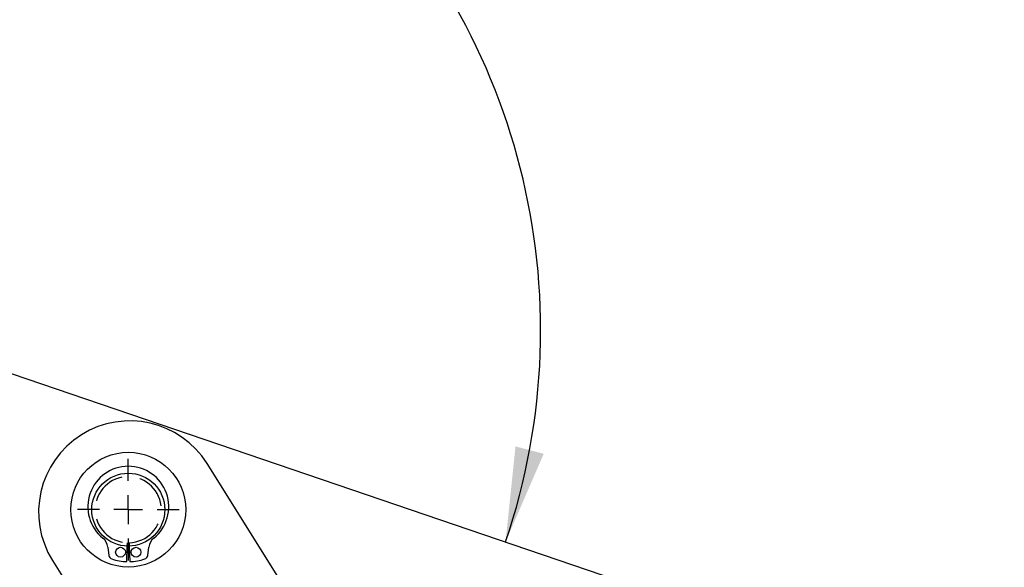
# Model space of a CAD drawing. Extents: x 59 to 746, y 13 to 589.
# Tile 25 of 46: x 389 to 458, y 74 to 112. Entities that reach past the tile are written whole.
import ezdxf

# ---------------------------------------------------------------- set-up
doc = ezdxf.new("R2010")
doc.units = 0
doc.header["$LTSCALE"] = 2
doc.linetypes.add('HIDDEN', pattern=[1.905, 1.27, -0.635])
doc.layers.get('0').update_dxf_attribs({"linetype": 'CONTINUOUS'})
doc.styles.add('SLDTEXTSTYLE0', font='TXT', dxfattribs={"width": 0.75})
doc.dimstyles.new('SLDDIMSTYLE4', dxfattribs={"dimtxt": 7, "dimasz": 6.604, "dimexe": 0, "dimexo": 0.0625, "dimgap": 1.75, "dimtad": 1, "dimdec": 4, "dimlfac": 5, "dimzin": 12, "dimtxsty": 'SLDTEXTSTYLE0', "dimsah": 1, "dimcen": 0.09, "dimazin": 3, "dimtfac": 1, "dimtdec": 0, "dimtofl": 0, "dimtmove": 0, "dimatfit": 3, "dimtolj": 1, "dimtzin": 12})

# ---------------------------------------------------------------- blocks, each defined once
blk = doc.blocks.new('_D_10')
at = {"color": 7, "linetype": 'CONTINUOUS'}
blk.add_line((342.794, 90.145), (332.222, 90.145), dxfattribs=at)
blk.add_arc((379.939, 90.145), 45.717, 341.18706, 180, dxfattribs=at)
for points in [[(334.222, 90.145), (335.709, 96.659), (333.682, 96.805)], [(423.214, 75.402), (425.873, 81.532), (423.907, 82.048)]]:
    blk.add_solid(points, dxfattribs=at)
at = {"color": 7, "linetype": 'CONTINUOUS', "insert": (365.12, 144.297, 0.04), "char_height": 7, "attachment_point": 1, "rotation": 2.47308, "style": 'SLDTEXTSTYLE0'}
blk.add_mtext('200°', dxfattribs=at)
blk = doc.blocks.new('SW_CENTERMARKSYMBOL_8')
at = {"color": 0, "linetype": 'CONTINUOUS'}
for p, q in [((0, 2), (0, 3.54)), ((0, 0), (0, 1)), ((-2, 0), (-3.54, 0)), ((0, 0), (-1, 0)), ((0, 0), (0, -1)), ((0, 0), (1, 0)), ((2, 0), (3.54, 0)), ((0, -2), (0, -3.54))]:
    blk.add_line(p, q, dxfattribs=at)

msp = doc.modelspace()

# ---------------------------------------------------------------- linework, layer by layer
at = {"color": 7, "linetype": 'CONTINUOUS'}
for p, q in [((381.83739, 89.498118), (457.943616, 63.57026)), ((411.905668, 65.735889), (402.429051, 80.847699)), ((395.515917, 75.039486), (395.592768, 74.455743)), ((396.843092, 74.024904), (396.872924, 75.104494)), ((397.013257, 75.104494), (397.043092, 74.024904)), ((398.293416, 74.455743), (398.370267, 75.039486)), ((391.669641, 74.10047), (394.343526, 69.836581))]:
    msp.add_line(p, q, dxfattribs=at)
at = {"color": 7, "linetype": 'HIDDEN'}
for p, q in [((396.872924, 75.104494), (396.879555, 75.344402)), ((397.006626, 75.344402), (397.013257, 75.104494))]:
    msp.add_line(p, q, dxfattribs=at)
at = {"color": 7, "linetype": 'CONTINUOUS'}
for centre, radius in [((396.943091, 77.643524), 4), ((396.943091, 77.643524), 2.54), ((396.403091, 74.682358), 0.34), ((397.483091, 74.682358), 0.34)]:
    msp.add_circle(centre, radius, dxfattribs=at)
for centre, radius, start, end in [((397.049346, 77.474084), 6.35, 32.09183161, 212.09183161), ((396.943091, 77.846968), 2.816556, 309.03918176, 230.96081824), ((394.564928, 74.914285), 0.959193, 7.5, 50.96081824), ((399.321253, 74.914285), 0.959193, 129.03918176, 172.5), ((395.8902, 74.494901), 0.3, 187.5, 251.51020982), ((396.943091, 77.643524), 3.62, 251.51020982, 268.41704229), ((396.943091, 77.643524), 3.62, 271.58295771, 288.48979018), ((397.995981, 74.494901), 0.3, 288.48979018, 352.5)]:
    msp.add_arc(centre, radius, start, end, dxfattribs=at)
at = {"color": 7, "linetype": 'HIDDEN'}
msp.add_arc((396.943091, 77.643524), 2.3, 271.58295771, 268.41704229, dxfattribs=at)

# ---------------------------------------------------------------- block references
at = {"color": 7, "linetype": 'CONTINUOUS'}
msp.add_blockref('SW_CENTERMARKSYMBOL_8', (396.943091, 77.643524), dxfattribs=at)

# ---------------------------------------------------------------- dimensions: what is measured, and where the dimension line sits
dim = msp.add_angular_dim_2l(base=(372.467171, 45.042353), line1=((381.03428, 89.77172), (457.943617, 63.570261)), line2=((348.593864, 90.144836), (344.793864, 90.144836)), dimstyle='SLDDIMSTYLE4', dxfattribs=at)
dim.commit()
dim.dimension.update_dxf_attribs({"geometry": '_D_10', "text_midpoint": (377.966378, 135.819465), "dimtype": 162})

doc.saveas('drawing.dxf')
